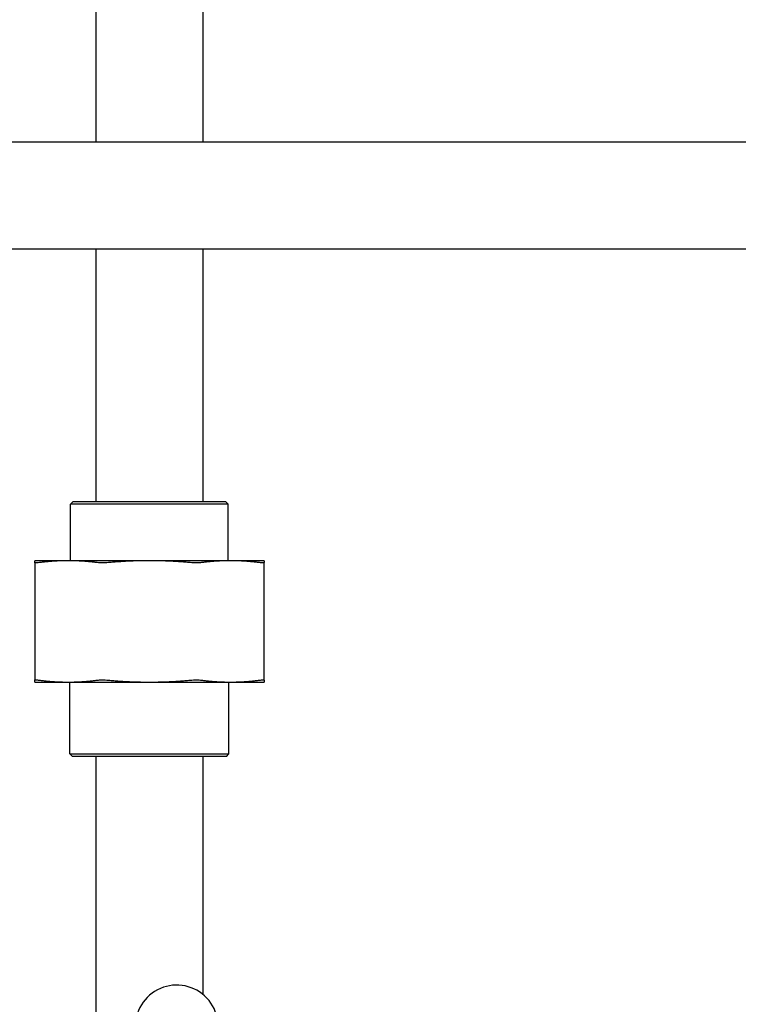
# Model space of a CAD drawing. Header units: inches. Extents: x 24 to 1128, y -69 to 748.
# Tile 53 of 256: x 114.97 to 120.61, y 226.79 to 234.51. Entities that reach past the tile are written whole.
import ezdxf

# ---------------------------------------------------------------- set-up
doc = ezdxf.new("R2010")
doc.units = ezdxf.units.IN
doc.header["$LTSCALE"] = 32
doc.header["$MEASUREMENT"] = 0
doc.layers.add('Dimension (ANSI)', color=7, linetype='Continuous', lineweight=25)
doc.layers.add('Visible (ANSI)', color=7, linetype='Continuous', lineweight=30)
doc.styles.add('Note Text (ANSI)', font='tahoma.ttf')
doc.dimstyles.new('SB Fraction-16 (ANSI)', dxfattribs={"dimscale": 32, "dimtxt": 0.125, "dimasz": 0.098425, "dimexe": 0.125, "dimexo": 0.0625, "dimgap": 0.031496, "dimtad": 0, "dimtih": 1, "dimtoh": 1, "dimdec": 4, "dimrnd": 1e-08, "dimzin": 0, "dimdsep": 46, "dimlunit": 5, "dimtxsty": 'Note Text (ANSI)', "dimcen": 0.09, "dimdle": 0.393701, "dimclrd": 256, "dimclre": 256, "dimclrt": 256, "dimadec": 0, "dimazin": 3, "dimtfac": 0.96, "dimtofl": 0, "dimtmove": 0, "dimatfit": 3, "dimfxl": 1, "dimfrac": 2, "dimtolj": 1, "dimtzin": 12, "dimlwd": -1, "dimlwe": -1, "dimarcsym": 0})

# ---------------------------------------------------------------- blocks, each defined once
blk = doc.blocks.new('*D15')
at = {"layer": 'Defpoints', "color": 0, "transparency": 16777216}
for p in [(157.2904, 468.9837), (65.9568, 162.272), (120.1654, 162.272)]:
    blk.add_point(p, dxfattribs=at)
at = {"layer": 'Dimension (ANSI)', "transparency": 16777216}
for p, q in [((155.2904, 468.9837), (61.9568, 468.9837)), ((65.9568, 465.8341), (65.9568, 331.6609)), ((65.9568, 165.4216), (65.9568, 324.5948)), ((118.1654, 162.272), (61.9568, 162.272))]:
    blk.add_line(p, q, dxfattribs=at)
for points in [[(65.4319, 465.8341), (66.4817, 465.8341), (65.9568, 468.9837)], [(65.4319, 165.4216), (66.4817, 165.4216), (65.9568, 162.272)]]:
    blk.add_solid(points, dxfattribs=at)
at = {"layer": 'Dimension (ANSI)', "transparency": 16777216, "insert": (53.754, 330.653), "char_height": 4, "attachment_point": 1, "style": 'Note Text (ANSI)'}
blk.add_mtext('\\A1;306 11/16', dxfattribs=at)

msp = doc.modelspace()

# ---------------------------------------------------------------- linework, layer by layer
at = {"layer": 'Visible (ANSI)'}
for p, q in [((115.56611, 294.00158), (115.56611, 233.5542)), ((116.40611, 293.48367), (116.40611, 233.5542)), ((135.86111, 233.5542), (112.77861, 233.5542)), ((135.86111, 232.7142), (112.77861, 232.7142)), ((115.56611, 232.7142), (115.56611, 230.73158)), ((116.40611, 232.7142), (116.40611, 230.73158)), ((115.38819, 230.73158), (115.36736, 230.71074)), ((116.60486, 230.71074), (115.36736, 230.71074)), ((115.36736, 230.26758), (115.36736, 230.71074)), ((115.38819, 230.73158), (116.58403, 230.73158)), ((116.58403, 230.73158), (116.60486, 230.71074)), ((116.60486, 230.26758), (116.60486, 230.71074)), ((115.34971, 230.26758), (115.08611, 230.26758)), ((115.08611, 230.2527), (115.08611, 229.32996)), ((115.98611, 230.26758), (115.34971, 230.26758)), ((116.6225, 230.26758), (115.98611, 230.26758)), ((116.88611, 230.26758), (116.6225, 230.26758)), ((116.88611, 229.32996), (116.88611, 230.2527)), ((115.08611, 229.31508), (115.34971, 229.31508)), ((115.34971, 229.31508), (115.98611, 229.31508)), ((115.36111, 228.75241), (115.36111, 229.31508)), ((115.98611, 229.31508), (116.6225, 229.31508)), ((116.61111, 228.75241), (116.61111, 229.31508)), ((116.6225, 229.31508), (116.88611, 229.31508)), ((115.36111, 228.75241), (116.61111, 228.75241)), ((115.38194, 228.73158), (115.36111, 228.75241)), ((116.59028, 228.73158), (115.38194, 228.73158)), ((115.56611, 228.73158), (115.56611, 226.50008)), ((116.40611, 228.73158), (116.40611, 226.86345)), ((116.59028, 228.73158), (116.61111, 228.75241))]:
    msp.add_line(p, q, dxfattribs=at)
msp.add_arc((116.20101, 226.61134), 0.325, 337.564771, 187.802066, dxfattribs=at)
for points, weights in [([(115.08611, 230.2527), (115.08611, 230.26758), (115.08611, 230.26758)], [1.06851824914, 1.04951712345, 1]), ([(115.34971, 230.26758), (115.23961, 230.26758), (115.12272, 230.2527)], [1, 1.04951712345, 1.06851824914]), ([(115.5767, 230.2527), (115.45981, 230.26758), (115.34971, 230.26758)], [1.06851824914, 1.04951712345, 1]), ([(115.98611, 230.26758), (115.8304, 230.26758), (115.66509, 230.2527)], [1, 1.04951712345, 1.06851824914]), ([(116.30712, 230.2527), (116.14181, 230.26758), (115.98611, 230.26758)], [1.06851824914, 1.04951712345, 1]), ([(116.6225, 230.26758), (116.51241, 230.26758), (116.39551, 230.2527)], [1, 1.04951712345, 1.06851824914]), ([(116.8495, 230.2527), (116.7326, 230.26758), (116.6225, 230.26758)], [1.06851824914, 1.04951712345, 1]), ([(116.88611, 230.26758), (116.88611, 230.26758), (116.88611, 230.2527)], [1, 1.04951712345, 1.06851824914]), ([(115.08611, 229.31508), (115.08611, 229.31508), (115.08611, 229.32996)], [1, 1.04951712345, 1.06851824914]), ([(115.12272, 229.32996), (115.23961, 229.31508), (115.34971, 229.31508)], [1.06851824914, 1.04951712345, 1]), ([(115.34971, 229.31508), (115.45981, 229.31508), (115.5767, 229.32996)], [1, 1.04951712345, 1.06851824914]), ([(115.66509, 229.32996), (115.8304, 229.31508), (115.98611, 229.31508)], [1.06851824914, 1.04951712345, 1]), ([(115.98611, 229.31508), (116.14181, 229.31508), (116.30712, 229.32996)], [1, 1.04951712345, 1.06851824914]), ([(116.39551, 229.32996), (116.51241, 229.31508), (116.6225, 229.31508)], [1.06851824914, 1.04951712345, 1]), ([(116.6225, 229.31508), (116.7326, 229.31508), (116.8495, 229.32996)], [1, 1.04951712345, 1.06851824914]), ([(116.88611, 229.32996), (116.88611, 229.31508), (116.88611, 229.31508)], [1.06851824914, 1.04951712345, 1])]:
    msp.add_rational_spline(points, weights, degree=2, dxfattribs=at)
for points, knots in [([(115.12272, 230.2527), (115.11098, 230.2512), (115.10168, 230.25047), (115.08956, 230.25047), (115.08611, 230.2512), (115.08611, 230.2527)], [1.29267522, 1.29267522, 1.29267522, 1.29267522, 1.41335073, 1.41335073, 1.53402624, 1.53402624, 1.53402624, 1.53402624]), ([(115.66509, 230.2527), (115.64849, 230.2512), (115.63189, 230.25047), (115.60263, 230.25047), (115.58844, 230.2512), (115.5767, 230.2527)], [0.4147028, 0.4147028, 0.4147028, 0.4147028, 0.5353783, 0.5353783, 0.65605381, 0.65605381, 0.65605381, 0.65605381]), ([(116.39551, 230.2527), (116.38377, 230.2512), (116.36959, 230.25047), (116.34033, 230.25047), (116.32373, 230.2512), (116.30712, 230.2527)], [0.4147028, 0.4147028, 0.4147028, 0.4147028, 0.5353783, 0.5353783, 0.65605381, 0.65605381, 0.65605381, 0.65605381]), ([(116.88611, 230.2527), (116.88611, 230.2512), (116.88265, 230.25047), (116.87053, 230.25047), (116.86124, 230.2512), (116.8495, 230.2527)], [0.4147028, 0.4147028, 0.4147028, 0.4147028, 0.5353783, 0.5353783, 0.65605381, 0.65605381, 0.65605381, 0.65605381]), ([(115.08611, 229.32996), (115.08611, 229.33145), (115.08956, 229.33219), (115.10168, 229.33219), (115.11098, 229.33145), (115.12272, 229.32996)], [0.4147028, 0.4147028, 0.4147028, 0.4147028, 0.5353783, 0.5353783, 0.65605381, 0.65605381, 0.65605381, 0.65605381]), ([(115.5767, 229.32996), (115.58844, 229.33145), (115.60263, 229.33219), (115.63189, 229.33219), (115.64849, 229.33145), (115.66509, 229.32996)], [1.29267522, 1.29267522, 1.29267522, 1.29267522, 1.41335073, 1.41335073, 1.53402624, 1.53402624, 1.53402624, 1.53402624]), ([(116.30712, 229.32996), (116.32373, 229.33145), (116.34033, 229.33219), (116.36959, 229.33219), (116.38377, 229.33145), (116.39551, 229.32996)], [1.29267522, 1.29267522, 1.29267522, 1.29267522, 1.41335073, 1.41335073, 1.53402624, 1.53402624, 1.53402624, 1.53402624]), ([(116.8495, 229.32996), (116.86124, 229.33145), (116.87053, 229.33219), (116.88265, 229.33219), (116.88611, 229.33145), (116.88611, 229.32996)], [1.29267522, 1.29267522, 1.29267522, 1.29267522, 1.41335073, 1.41335073, 1.53402624, 1.53402624, 1.53402624, 1.53402624])]:
    msp.add_open_spline(points, degree=3, knots=knots, dxfattribs=at)

# ---------------------------------------------------------------- dimensions: what is measured, and where the dimension line sits
at = {"layer": 'Dimension (ANSI)'}
dim = msp.add_linear_dim(base=(65.95681, 162.27197), p1=(157.29037, 468.98367), p2=(120.16537, 162.27197), angle=270, dimstyle='SB Fraction-16 (ANSI)', override={"dimgap": 0.031496, "dimdec": 4, "dimtol": 0, "dimlim": 0, "dimtp": 0, "dimtm": 0, "dimtdec": 2, "dimatfit": 1}, dxfattribs=at)
dim.commit()
dim.dimension.update_dxf_attribs({"geometry": '*D15', "text_midpoint": (65.95681, 328.12782), "dimtype": 160})

doc.saveas('drawing.dxf')
